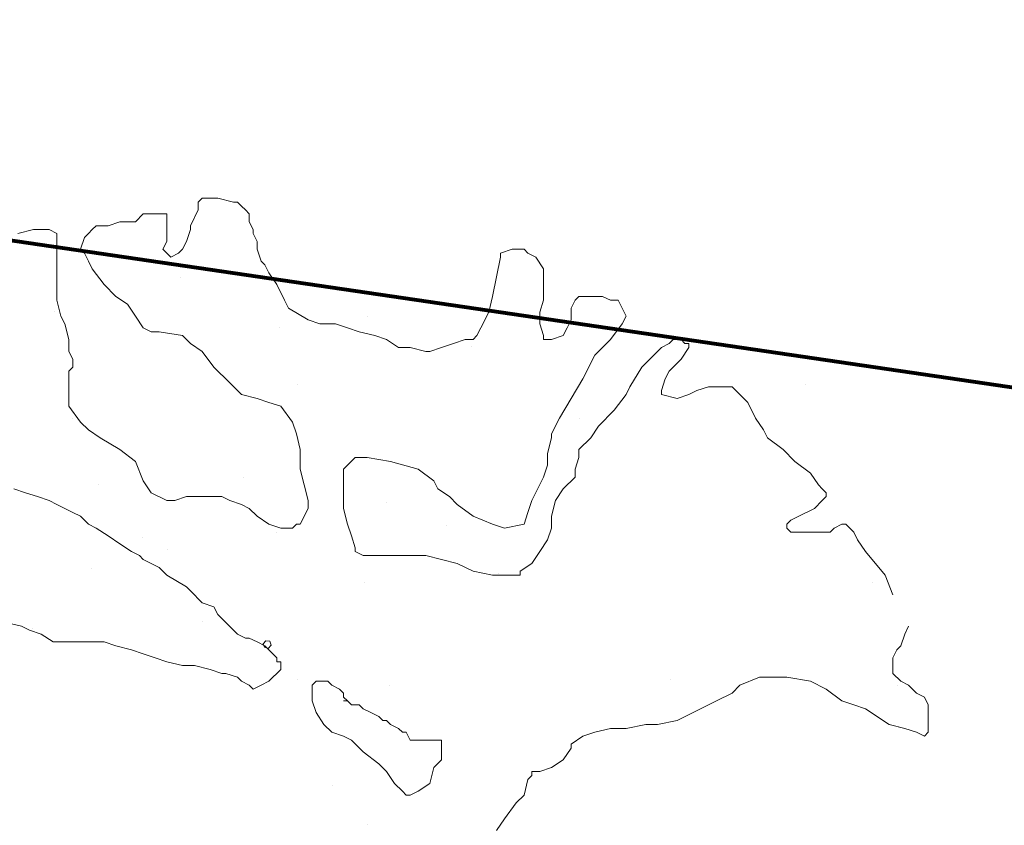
# Model space of a CAD drawing. Header units: millimetres. Extents: x -90830 to 24172, y -102460 to 73669.
# Tile 197 of 198: x 16001 to 17456, y 65146 to 66336. Entities that reach past the tile are written whole.
import ezdxf

# ---------------------------------------------------------------- set-up
doc = ezdxf.new("R2010")
doc.units = ezdxf.units.MM
doc.layers.add('Algemeen01', color=253, linetype='Continuous', lineweight=80)
doc.layers.add('Standard', color=253, linetype='Continuous', lineweight=9)

msp = doc.modelspace()

# ---------------------------------------------------------------- linework, layer by layer
at = {"layer": 'Algemeen01'}
for p, q in [((19211.9, 65536.5), (-5002.8, 69087.8)), ((17626.5, 65769.1), (176.5, 68328.2)), ((17626.5, 65769.1), (496.5, 68281.3))]:
    msp.add_line(p, q, dxfattribs=at)
at = {"layer": 'Standard'}
for p, q in [((16270.5, 66072), (16264.7, 66066.3)), ((16264.7, 66066.3), (16264.7, 66054.7)), ((16293.7, 66072), (16270.5, 66072)), ((16316.9, 66066.3), (16293.7, 66072)), ((16322.7, 66066.3), (16316.9, 66066.3)), ((16324.6, 66064.3), (16322.7, 66066.3)), ((16326.6, 66062.4), (16324.6, 66064.3)), ((16328.5, 66060.5), (16326.6, 66062.4)), ((16183.5, 66048.9), (16171.9, 66037.3)), ((16206.7, 66048.9), (16183.5, 66048.9)), ((16212.5, 66048.9), (16206.7, 66048.9)), ((16218.3, 66048.9), (16212.5, 66048.9)), ((16218.3, 66043.1), (16218.3, 66048.9)), ((16264.7, 66054.7), (16253.1, 66031.5)), ((16334.3, 66054.7), (16328.5, 66060.5)), ((16340.1, 66048.9), (16334.3, 66054.7)), ((16340.1, 66037.3), (16340.1, 66048.9)), ((16148.7, 66037.3), (16131.3, 66031.5)), ((16166.1, 66037.3), (16148.7, 66037.3)), ((16171.9, 66037.3), (16166.1, 66037.3)), ((16218.3, 66039.3), (16218.3, 66043.1)), ((16218.3, 66035.4), (16218.3, 66039.3)), ((16218.3, 66031.5), (16218.3, 66035.4)), ((16345.9, 66025.6), (16340.1, 66037.3)), ((16021.1, 66025.6), (15997.9, 66019.9)), ((16032.7, 66025.6), (16021.1, 66025.6)), ((16044.3, 66025.6), (16032.7, 66025.6)), ((16055.9, 66019.9), (16044.3, 66025.6)), ((16055.9, 66014.1), (16055.9, 66019.9)), ((16102.3, 66019.9), (16096.5, 66014.1)), ((16108.1, 66025.6), (16102.3, 66019.9)), ((16113.9, 66031.5), (16108.1, 66025.6)), ((16131.3, 66031.5), (16113.9, 66031.5)), ((16218.3, 66019.9), (16218.3, 66031.5)), ((16218.3, 66008.3), (16218.3, 66019.9)), ((16253.1, 66025.6), (16247.3, 66008.3)), ((16253.1, 66031.5), (16253.1, 66025.6)), ((16345.9, 66019.9), (16345.9, 66025.6)), ((16351.7, 66008.3), (16345.9, 66019.9)), ((16055.9, 66008.3), (16055.9, 66014.1)), ((16055.9, 66002.5), (16055.9, 66008.3)), ((16055.9, 65996.6), (16055.9, 66002.5)), ((16096.5, 66014.1), (16090.7, 65996.6)), ((16212.5, 65996.6), (16218.3, 66008.3)), ((16247.3, 66008.3), (16241.5, 65996.6)), ((16351.7, 65996.6), (16351.7, 66008.3)), ((16055.9, 65990.8), (16055.9, 65996.6)), ((16055.9, 65973.5), (16055.9, 65990.8)), ((16090.7, 65996.6), (16096.5, 65990.8)), ((16096.5, 65990.8), (16102.3, 65979.3)), ((16218.3, 65990.8), (16212.5, 65996.6)), ((16224.1, 65985), (16218.3, 65990.8)), ((16235.7, 65990.8), (16224.1, 65985)), ((16241.5, 65996.6), (16235.7, 65990.8)), ((16357.5, 65979.3), (16351.7, 65996.6)), ((16728.7, 65996.6), (16711.3, 65990.8)), ((16711.3, 65990.8), (16711.3, 65985)), ((16746.1, 65996.6), (16728.7, 65996.6)), ((16751.9, 65990.8), (16746.1, 65996.6)), ((16763.5, 65985), (16751.9, 65990.8)), ((16055.9, 65956.1), (16055.9, 65973.5)), ((16102.3, 65979.3), (16108.1, 65967.7)), ((16363.3, 65973.5), (16357.5, 65979.3)), ((16369.1, 65961.9), (16363.3, 65973.5)), ((16711.3, 65985), (16705.5, 65956.1)), ((16775.1, 65967.7), (16763.5, 65985)), ((16108.1, 65967.7), (16125.5, 65944.4)), ((16380.7, 65944.4), (16369.1, 65961.9)), ((16775.1, 65961.9), (16775.1, 65967.7)), ((16775.1, 65938.6), (16775.1, 65961.9)), ((16055.9, 65921.3), (16055.9, 65956.1)), ((16125.5, 65944.4), (16142.9, 65927.1)), ((16238.3, 65955.6), (16238.3, 65955.6)), ((16392.3, 65921.3), (16380.7, 65944.4)), ((16705.5, 65956.1), (16699.7, 65927.1)), ((16775.1, 65921.3), (16775.1, 65938.6)), ((16061.7, 65898), (16055.9, 65921.3)), ((16142.9, 65927.1), (16160.3, 65915.5)), ((16160.3, 65915.5), (16171.9, 65898)), ((16398.1, 65909.6), (16392.3, 65921.3)), ((16699.7, 65927.1), (16693.9, 65903.8)), ((16769.3, 65903.8), (16775.1, 65921.3)), ((16821.5, 65921.3), (16815.7, 65909.6)), ((16827.3, 65927.1), (16821.5, 65921.3)), ((16838.9, 65927.1), (16827.3, 65927.1)), ((16862.1, 65927.1), (16838.9, 65927.1)), ((16873.7, 65921.3), (16862.1, 65927.1)), ((16879.5, 65921.3), (16873.7, 65921.3)), ((16885.3, 65921.3), (16879.5, 65921.3)), ((16891.1, 65909.6), (16885.3, 65921.3)), ((16052.3, 65905.3), (16052.3, 65905.3)), ((16427.1, 65892.3), (16398.1, 65909.6)), ((16693.9, 65903.8), (16682.3, 65880.7)), ((16769.3, 65886.5), (16769.3, 65903.8)), ((16815.7, 65909.6), (16815.7, 65892.3)), ((16896.9, 65898), (16891.1, 65909.6)), ((16067.5, 65886.5), (16061.7, 65898)), ((16073.3, 65863.3), (16067.5, 65886.5)), ((16171.9, 65898), (16183.5, 65880.7)), ((16444.5, 65886.5), (16427.1, 65892.3)), ((16467.7, 65886.5), (16444.5, 65886.5)), ((16485.1, 65880.7), (16467.7, 65886.5)), ((16514.3, 65897.8), (16514.3, 65897.8)), ((16775.1, 65869.1), (16769.3, 65886.5)), ((16815.7, 65892.3), (16809.9, 65880.7)), ((16873.7, 65863.3), (16891.1, 65886.5)), ((16891.1, 65886.5), (16896.9, 65898)), ((16183.5, 65880.7), (16189.3, 65877.8)), ((16189.3, 65877.8), (16195.1, 65874.9)), ((16195.1, 65874.9), (16206.7, 65874.9)), ((16206.7, 65874.9), (16241.5, 65869.1)), ((16385.3, 65881.3), (16385.3, 65881.3)), ((16502.5, 65874.9), (16485.1, 65880.7)), ((16525.7, 65869.1), (16502.5, 65874.9)), ((16682.3, 65880.7), (16676.5, 65869.1)), ((16809.9, 65880.7), (16804.1, 65869.1)), ((16073.3, 65845.9), (16073.3, 65863.3)), ((16241.5, 65869.1), (16253.1, 65857.4)), ((16253.1, 65857.4), (16270.5, 65845.9)), ((16543.1, 65863.3), (16525.7, 65869.1)), ((16560.5, 65851.6), (16543.1, 65863.3)), ((16641.7, 65857.4), (16624.3, 65851.6)), ((16659.1, 65863.3), (16641.7, 65857.4)), ((16670.7, 65863.3), (16659.1, 65863.3)), ((16676.5, 65869.1), (16670.7, 65863.3)), ((16775.1, 65863.3), (16775.1, 65869.1)), ((16786.7, 65863.3), (16775.1, 65863.3)), ((16804.1, 65869.1), (16786.7, 65863.3)), ((16850.5, 65840.1), (16873.7, 65863.3)), ((16960.7, 65857.4), (16949.1, 65851.6)), ((16966.5, 65863.3), (16960.7, 65857.4)), ((16972.3, 65863.3), (16966.5, 65863.3)), ((16978.1, 65863.3), (16972.3, 65863.3)), ((16983.9, 65857.4), (16978.1, 65863.3)), ((16989.7, 65857.4), (16983.9, 65857.4)), ((16989.7, 65851.6), (16989.7, 65857.4)), ((16079.1, 65834.3), (16073.3, 65845.9)), ((16270.5, 65845.9), (16287.9, 65822.6)), ((16577.9, 65851.6), (16560.5, 65851.6)), ((16601.1, 65845.9), (16577.9, 65851.6)), ((16606.9, 65845.9), (16601.1, 65845.9)), ((16624.3, 65851.6), (16606.9, 65845.9)), ((16668.8, 65852.8), (16668.8, 65852.8)), ((16943.3, 65845.9), (16920.1, 65822.6)), ((16949.1, 65851.6), (16943.3, 65845.9)), ((16978.1, 65834.3), (16989.7, 65851.6)), ((16079.1, 65828.5), (16079.1, 65834.3)), ((16079.1, 65822.6), (16079.1, 65828.5)), ((16833.1, 65805.3), (16850.5, 65840.1)), ((16960.7, 65816.8), (16978.1, 65834.3)), ((16073.3, 65816.8), (16079.1, 65822.6)), ((16073.3, 65787.9), (16073.3, 65816.8)), ((16287.9, 65822.6), (16311.1, 65799.5)), ((16920.1, 65822.6), (16902.7, 65793.7)), ((16954.9, 65805.3), (16960.7, 65816.8)), ((16311.1, 65799.5), (16328.5, 65782.1)), ((16815.7, 65776.3), (16833.1, 65805.3)), ((16949.1, 65787.9), (16954.9, 65805.3)), ((16073.3, 65764.7), (16073.3, 65787.9)), ((16411.5, 65796.6), (16411.5, 65796.6)), ((16902.7, 65793.7), (16896.9, 65782.1)), ((16949.1, 65782.1), (16949.1, 65787.9)), ((17001.3, 65787.9), (16989.7, 65782.1)), ((17018.7, 65793.7), (17001.3, 65787.9)), ((17036.1, 65793.7), (17018.7, 65793.7)), ((17053.5, 65793.7), (17036.1, 65793.7)), ((17065.1, 65782.1), (17053.5, 65793.7)), ((17161.5, 65796.6), (17161.5, 65796.6)), ((16328.5, 65782.1), (16351.7, 65776.3)), ((16351.7, 65776.3), (16369.1, 65770.4)), ((16369.1, 65770.4), (16386.5, 65764.7)), ((16798.3, 65747.3), (16815.7, 65776.3)), ((16896.9, 65782.1), (16879.5, 65758.9)), ((16972.3, 65776.3), (16949.1, 65782.1)), ((16989.7, 65782.1), (16972.3, 65776.3)), ((17076.7, 65770.4), (17065.1, 65782.1)), ((17088.3, 65747.3), (17076.7, 65770.4)), ((16090.7, 65741.5), (16073.3, 65764.7)), ((16386.5, 65764.7), (16403.9, 65741.5)), ((16879.5, 65758.9), (16856.3, 65735.6)), ((16078.5, 65746.3), (16078.5, 65746.3)), ((16102.3, 65729.8), (16090.7, 65741.5)), ((16403.9, 65741.5), (16409.7, 65724)), ((16786.7, 65724), (16798.3, 65747.3)), ((16828.5, 65746.3), (16828.5, 65746.3)), ((17099.9, 65729.8), (17088.3, 65747.3)), ((16119.7, 65718.3), (16102.3, 65729.8)), ((16856.3, 65735.6), (16844.7, 65718.3)), ((17105.7, 65718.3), (17099.9, 65729.8)), ((16148.7, 65700.9), (16119.7, 65718.3)), ((16409.7, 65724), (16415.5, 65700.9)), ((16780.9, 65695.1), (16786.7, 65718.3)), ((16786.7, 65718.3), (16786.7, 65724)), ((16844.7, 65718.3), (16827.3, 65700.9)), ((17128.9, 65700.9), (17105.7, 65718.3)), ((16171.9, 65683.4), (16148.7, 65700.9)), ((16415.5, 65700.9), (16415.5, 65689.3)), ((16827.3, 65700.9), (16827.3, 65689.3)), ((17146.3, 65683.4), (17128.9, 65700.9)), ((16183.5, 65654.5), (16171.9, 65683.4)), ((16415.5, 65689.3), (16415.5, 65671.9)), ((16479.3, 65671.9), (16496.7, 65689.3)), ((16496.7, 65689.3), (16514.1, 65689.3)), ((16514.1, 65689.3), (16548.9, 65683.4)), ((16548.9, 65683.4), (16589.5, 65671.9)), ((16780.9, 65677.7), (16780.9, 65695.1)), ((16827.3, 65689.3), (16821.5, 65671.9)), ((17169.5, 65666.1), (17146.3, 65683.4)), ((16415.5, 65671.9), (16421.3, 65648.6)), ((16479.3, 65666.1), (16479.3, 65671.9)), ((16589.5, 65671.9), (16612.7, 65654.5)), ((16775.1, 65660.3), (16780.9, 65677.7)), ((16821.5, 65671.9), (16821.5, 65660.3)), ((16195.1, 65637), (16183.5, 65654.5)), ((16332, 65660.1), (16332, 65660.1)), ((16479.3, 65660.3), (16479.3, 65666.1)), ((16479.3, 65642.8), (16479.3, 65660.3)), ((16612.7, 65654.5), (16618.5, 65642.8)), ((16757.7, 65625.5), (16775.1, 65660.3)), ((16821.5, 65660.3), (16804.1, 65642.8)), ((17181.1, 65648.6), (17169.5, 65666.1)), ((15992.1, 65642.8), (16009.5, 65637)), ((16117.5, 65649.6), (16117.5, 65649.6)), ((16421.3, 65648.6), (16427.1, 65625.5)), ((16479.3, 65613.9), (16479.3, 65642.8)), ((16618.5, 65642.8), (16635.9, 65631.3)), ((16804.1, 65642.8), (16792.5, 65625.5)), ((17186.9, 65642.8), (17181.1, 65648.6)), ((17192.7, 65637), (17186.9, 65642.8)), ((16009.5, 65637), (16026.9, 65631.3)), ((16026.9, 65631.3), (16044.3, 65625.5)), ((16044.3, 65625.5), (16055.9, 65619.7)), ((16218.3, 65625.5), (16195.1, 65637)), ((16229.9, 65625.5), (16218.3, 65625.5)), ((16247.3, 65631.3), (16229.9, 65625.5)), ((16264.7, 65631.3), (16247.3, 65631.3)), ((16276.3, 65631.3), (16264.7, 65631.3)), ((16299.5, 65631.3), (16276.3, 65631.3)), ((16311.1, 65625.5), (16299.5, 65631.3)), ((16328.5, 65619.7), (16311.1, 65625.5)), ((16427.1, 65625.5), (16427.1, 65619.7)), ((16635.9, 65631.3), (16647.5, 65619.7)), ((16751.9, 65608.1), (16757.7, 65625.5)), ((16792.5, 65625.5), (16786.7, 65602.3)), ((17175.3, 65613.9), (17186.9, 65625.5)), ((17186.9, 65625.5), (17192.7, 65631.3)), ((17192.7, 65631.3), (17192.7, 65637)), ((16055.9, 65619.7), (16079.1, 65608.1)), ((16340.1, 65613.9), (16328.5, 65619.7)), ((16351.7, 65602.3), (16340.1, 65613.9)), ((16427.1, 65613.9), (16415.5, 65590.7)), ((16427.1, 65619.7), (16427.1, 65613.9)), ((16485.1, 65590.7), (16479.3, 65613.9)), ((16543.5, 65623.3), (16543.5, 65623.3)), ((16647.5, 65619.7), (16670.7, 65602.3)), ((17152.1, 65602.3), (17175.3, 65613.9)), ((16079.1, 65608.1), (16090.7, 65602.3)), ((16090.7, 65602.3), (16102.3, 65590.7)), ((16369.1, 65590.7), (16351.7, 65602.3)), ((16670.7, 65602.3), (16699.7, 65590.7)), ((16746.1, 65590.7), (16751.9, 65608.1)), ((16786.7, 65602.3), (16786.7, 65584.9)), ((17134.7, 65590.7), (17140.5, 65596.4)), ((17140.5, 65596.4), (17152.1, 65602.3)), ((16102.3, 65590.7), (16113.9, 65584.9)), ((16113.9, 65584.9), (16131.3, 65573.3)), ((16386.5, 65584.9), (16369.1, 65590.7)), ((16403.9, 65584.9), (16386.5, 65584.9)), ((16409.7, 65590.7), (16403.9, 65584.9)), ((16415.5, 65590.7), (16409.7, 65590.7)), ((16490.9, 65573.3), (16485.1, 65590.7)), ((16632, 65588.8), (16632, 65588.8)), ((16699.7, 65590.7), (16717.1, 65584.9)), ((16717.1, 65584.9), (16746.1, 65590.7)), ((16786.7, 65584.9), (16780.9, 65567.5)), ((17134.7, 65584.9), (17134.7, 65590.7)), ((17140.5, 65579.1), (17134.7, 65584.9)), ((17204.3, 65584.9), (17198.5, 65579.1)), ((17215.9, 65590.7), (17204.3, 65584.9)), ((17221.7, 65590.7), (17215.9, 65590.7)), ((17227.5, 65584.9), (17221.7, 65590.7)), ((17233.3, 65579.1), (17227.5, 65584.9)), ((16131.3, 65573.3), (16148.7, 65561.6)), ((16182, 65570.8), (16182, 65570.8)), ((16380.8, 65579.1), (16380.8, 65579.1)), ((16496.7, 65555.8), (16490.9, 65573.3)), ((16780.9, 65567.5), (16769.3, 65550.1)), ((17157.9, 65579.1), (17140.5, 65579.1)), ((17181.1, 65579.1), (17157.9, 65579.1)), ((17198.5, 65579.1), (17181.1, 65579.1)), ((17239.1, 65567.5), (17233.3, 65579.1)), ((17250.7, 65550.1), (17239.1, 65567.5)), ((16148.7, 65561.6), (16166.1, 65550.1)), ((16218.8, 65552.8), (16218.8, 65552.8)), ((16496.7, 65550.1), (16496.7, 65555.8)), ((16166.1, 65550.1), (16177.7, 65544.3)), ((16177.7, 65544.3), (16183.5, 65538.5)), ((16183.5, 65538.5), (16206.7, 65526.9)), ((16508.3, 65544.3), (16496.7, 65550.1)), ((16525.7, 65544.3), (16508.3, 65544.3)), ((16543.1, 65544.3), (16525.7, 65544.3)), ((16577.9, 65544.3), (16543.1, 65544.3)), ((16601.1, 65544.3), (16577.9, 65544.3)), ((16624.3, 65538.5), (16601.1, 65544.3)), ((16647.5, 65532.7), (16624.3, 65538.5)), ((16769.3, 65550.1), (16757.7, 65532.7)), ((17279.7, 65515.3), (17250.7, 65550.1)), ((16107, 65525.8), (16107, 65525.8)), ((16206.7, 65526.9), (16218.3, 65515.3)), ((16670.7, 65521.1), (16647.5, 65532.7)), ((16757.7, 65532.7), (16740.3, 65521.1)), ((16218.3, 65515.3), (16247.3, 65497.9)), ((16699.7, 65515.3), (16670.7, 65521.1)), ((16722.9, 65515.3), (16699.7, 65515.3)), ((16707.8, 65517.6), (16707.8, 65517.6)), ((16740.3, 65515.3), (16722.9, 65515.3)), ((16740.3, 65521.1), (16740.3, 65515.3)), ((17291.3, 65486.3), (17279.7, 65515.3)), ((16247.3, 65497.9), (16253.1, 65492.1)), ((16510.5, 65504.1), (16510.5, 65504.1)), ((17260.5, 65504.1), (17260.5, 65504.1)), ((16253.1, 65492.1), (16270.5, 65474.6)), ((16270.5, 65474.6), (16287.9, 65468.8)), ((16287.9, 65468.8), (16293.7, 65457.3)), ((16293.7, 65457.3), (16305.3, 65445.7)), ((16003.7, 65439.9), (15980.5, 65445.7)), ((16015.3, 65434.1), (16003.7, 65439.9)), ((16019.3, 65436.6), (16019.3, 65436.6)), ((16270.5, 65446.3), (16270.5, 65446.3)), ((16305.3, 65445.7), (16316.9, 65434.1)), ((17308.7, 65428.3), (17314.5, 65439.9)), ((16032.7, 65428.3), (16015.3, 65434.1)), ((16050.1, 65416.7), (16032.7, 65428.3)), ((16316.9, 65434.1), (16322.7, 65428.3)), ((16322.7, 65428.3), (16334.3, 65422.4)), ((16334.3, 65422.4), (16340.1, 65422.4)), ((16340.1, 65422.4), (16351.7, 65416.7)), ((17302.9, 65410.9), (17308.7, 65428.3)), ((16073.3, 65416.7), (16050.1, 65416.7)), ((16090.7, 65416.7), (16073.3, 65416.7)), ((16102.3, 65416.7), (16090.7, 65416.7)), ((16125.5, 65416.7), (16102.3, 65416.7)), ((16142.9, 65410.9), (16125.5, 65416.7)), ((16166.1, 65405.1), (16142.9, 65410.9)), ((16351.7, 65416.7), (16363.3, 65410.9)), ((16364.3, 65418.6), (16360.5, 65414.1)), ((16360.5, 65414.1), (16362.8, 65408.8)), ((16362.8, 65408.8), (16368, 65407.3)), ((16363.3, 65410.9), (16374.9, 65399.3)), ((16370.3, 65417.8), (16364.3, 65418.6)), ((16368, 65407.3), (16372.5, 65411.8)), ((16372.5, 65411.8), (16370.3, 65417.8)), ((17297.1, 65405.1), (17302.9, 65410.9)), ((16183.5, 65399.3), (16166.1, 65405.1)), ((16200.9, 65393.5), (16183.5, 65399.3)), ((16218.3, 65387.6), (16200.9, 65393.5)), ((16374.9, 65399.3), (16380.7, 65393.5)), ((16380.7, 65393.5), (16380.7, 65387.6)), ((17291.3, 65393.5), (17297.1, 65405.1)), ((17291.3, 65387.6), (17291.3, 65393.5)), ((16241.5, 65381.8), (16218.3, 65387.6)), ((16258.9, 65381.8), (16241.5, 65381.8)), ((16282.1, 65376.1), (16258.9, 65381.8)), ((16380.7, 65387.6), (16386.5, 65387.6)), ((16386.5, 65387.6), (16386.5, 65381.8)), ((16386.5, 65381.8), (16386.5, 65376.1)), ((17291.3, 65381.8), (17291.3, 65387.6)), ((17291.3, 65370.3), (17291.3, 65381.8)), ((16299.5, 65370.3), (16282.1, 65376.1)), ((16305.3, 65370.3), (16299.5, 65370.3)), ((16322.7, 65364.5), (16305.3, 65370.3)), ((16328.5, 65358.7), (16322.7, 65364.5)), ((16374.9, 65364.5), (16369.1, 65358.7)), ((16380.7, 65370.3), (16374.9, 65364.5)), ((16386.5, 65376.1), (16380.7, 65370.3)), ((17065.1, 65352.9), (17094.1, 65364.5)), ((17094.1, 65364.5), (17111.5, 65364.5)), ((17111.5, 65364.5), (17134.7, 65364.5)), ((17134.7, 65364.5), (17169.5, 65358.7)), ((17302.9, 65358.7), (17291.3, 65370.3)), ((16340.1, 65352.9), (16328.5, 65358.7)), ((16345.9, 65347.1), (16340.1, 65352.9)), ((16357.5, 65352.9), (16345.9, 65347.1)), ((16369.1, 65358.7), (16357.5, 65352.9)), ((16410.8, 65360.8), (16410.8, 65360.8)), ((16438.7, 65358.7), (16432.9, 65352.9)), ((16432.9, 65352.9), (16432.9, 65341.3)), ((16444.5, 65358.7), (16438.7, 65358.7)), ((16456.1, 65358.7), (16444.5, 65358.7)), ((16461.9, 65352.9), (16456.1, 65358.7)), ((16473.5, 65347.1), (16461.9, 65352.9)), ((16547.3, 65352.6), (16547.3, 65352.6)), ((16962, 65360.8), (16962, 65360.8)), ((17053.5, 65341.3), (17065.1, 65352.9)), ((17160.8, 65360.8), (17160.8, 65360.8)), ((17169.5, 65358.7), (17192.7, 65347.1)), ((17297.3, 65352.6), (17297.3, 65352.6)), ((17314.5, 65352.9), (17302.9, 65358.7)), ((17326.1, 65341.3), (17314.5, 65352.9)), ((16432.9, 65341.3), (16432.9, 65329.7)), ((16479.3, 65341.3), (16473.5, 65347.1)), ((16479.3, 65335.4), (16479.3, 65341.3)), ((16485.1, 65329.7), (16479.3, 65335.4)), ((17030.3, 65329.7), (17053.5, 65341.3)), ((17192.7, 65347.1), (17215.9, 65329.7)), ((17337.7, 65335.4), (17326.1, 65341.3)), ((17343.5, 65323.9), (17337.7, 65335.4)), ((16432.9, 65329.7), (16438.7, 65312.3)), ((16479.3, 65329.7), (16485.1, 65329.7)), ((16485.1, 65329.7), (16479.3, 65329.7)), ((16490.9, 65323.9), (16485.1, 65329.7)), ((16502.5, 65323.9), (16490.9, 65323.9)), ((16508.3, 65318.1), (16502.5, 65323.9)), ((17007.1, 65318.1), (17030.3, 65329.7)), ((17215.9, 65329.7), (17233.3, 65323.9)), ((17233.3, 65323.9), (17250.7, 65318.1)), ((17343.5, 65312.3), (17343.5, 65323.9)), ((16438.7, 65312.3), (16450.3, 65294.8)), ((16519.9, 65312.3), (16508.3, 65318.1)), ((16531.5, 65306.5), (16519.9, 65312.3)), ((16537.3, 65300.6), (16531.5, 65306.5)), ((16972.3, 65300.6), (17007.1, 65318.1)), ((17250.7, 65318.1), (17285.5, 65294.8)), ((17343.5, 65294.8), (17343.5, 65312.3)), ((16450.3, 65294.8), (16461.9, 65283.3)), ((16543.1, 65300.6), (16537.3, 65300.6)), ((16548.9, 65294.8), (16543.1, 65300.6)), ((16560.5, 65289.1), (16548.9, 65294.8)), ((16549.5, 65292.6), (16549.5, 65292.6)), ((16896.9, 65289.1), (16925.9, 65294.8)), ((16925.9, 65294.8), (16943.3, 65294.8)), ((16943.3, 65294.8), (16972.3, 65300.6)), ((17285.5, 65294.8), (17308.7, 65289.1)), ((17299.5, 65292.6), (17299.5, 65292.6)), ((17343.5, 65289.1), (17343.5, 65294.8)), ((16461.9, 65283.3), (16479.3, 65277.5)), ((16479.3, 65277.5), (16490.9, 65271.7)), ((16566.3, 65283.3), (16560.5, 65289.1)), ((16572.1, 65283.3), (16566.3, 65283.3)), ((16577.9, 65271.7), (16572.1, 65283.3)), ((16815.7, 65265.9), (16833.1, 65277.5)), ((16833.1, 65277.5), (16850.5, 65283.3)), ((16850.5, 65283.3), (16873.7, 65289.1)), ((16873.7, 65289.1), (16896.9, 65289.1)), ((17308.7, 65289.1), (17326.1, 65283.3)), ((17326.1, 65283.3), (17337.7, 65277.5)), ((17337.7, 65277.5), (17343.5, 65283.3)), ((17343.5, 65283.3), (17343.5, 65289.1)), ((16490.9, 65271.7), (16508.3, 65254.3)), ((16583.7, 65271.7), (16577.9, 65271.7)), ((16589.5, 65271.7), (16583.7, 65271.7)), ((16601.1, 65271.7), (16589.5, 65271.7)), ((16612.7, 65271.7), (16601.1, 65271.7)), ((16624.3, 65271.7), (16612.7, 65271.7)), ((16624.3, 65265.9), (16624.3, 65271.7)), ((16624.3, 65260.1), (16624.3, 65265.9)), ((16815.7, 65260.1), (16815.7, 65265.9)), ((16508.3, 65254.3), (16531.5, 65236.9)), ((16624.3, 65242.7), (16624.3, 65260.1)), ((16804.1, 65242.7), (16815.7, 65260.1)), ((16531.5, 65236.9), (16543.1, 65225.3)), ((16612.7, 65231.1), (16624.3, 65242.7)), ((16786.7, 65231.1), (16804.1, 65242.7)), ((16543.1, 65225.3), (16554.7, 65207.8)), ((16606.9, 65207.8), (16612.7, 65231.1)), ((16751.9, 65213.6), (16757.7, 65219.5)), ((16757.7, 65219.5), (16757.7, 65225.3)), ((16757.7, 65225.3), (16769.3, 65225.3)), ((16769.3, 65225.3), (16786.7, 65231.1)), ((16463.3, 65204.1), (16463.3, 65204.1)), ((16554.7, 65207.8), (16566.3, 65196.3)), ((16589.5, 65196.3), (16606.9, 65207.8)), ((16746.1, 65190.5), (16751.9, 65213.6)), ((16566.3, 65196.3), (16572.1, 65190.5)), ((16572.1, 65190.5), (16577.9, 65190.5)), ((16577.9, 65190.5), (16589.5, 65196.3)), ((16734.5, 65178.9), (16746.1, 65190.5)), ((16717.1, 65155.7), (16734.5, 65178.9)), ((16514.3, 65147.8), (16514.3, 65147.8)), ((16705.5, 65138.3), (16717.1, 65155.7))]:
    msp.add_line(p, q, dxfattribs=at)

doc.saveas('drawing.dxf')
